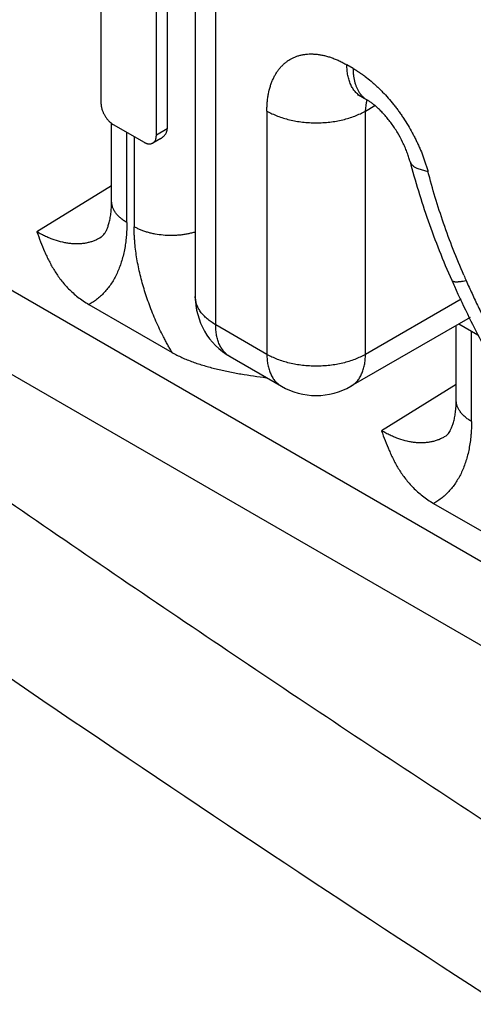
# Model space of a CAD drawing. Header units: inches. Extents: x 0 to 34, y 0 to 22.
# Tile 14 of 119: x 2.919 to 3.021, y 17.059 to 17.282. Entities that reach past the tile are written whole.
import ezdxf

# ---------------------------------------------------------------- set-up
doc = ezdxf.new("R2010")
doc.units = ezdxf.units.IN
doc.header["$LTSCALE"] = 1.87
doc.header["$MEASUREMENT"] = 0
doc.layers.get('0').update_dxf_attribs({"linetype": 'CONTINUOUS'})

msp = doc.modelspace()

# ---------------------------------------------------------------- linework, layer by layer
at = {"color": 7, "linetype": 'CONTINUOUS'}
for p, q in [((2.9582233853, 17.4156861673), (2.9582233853, 17.2190582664)), ((2.9628358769, 17.2126287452), (2.9628358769, 17.4092566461)), ((2.936890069, 17.3849301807), (2.936890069, 17.2627810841)), ((2.951855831, 17.3791048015), (2.951855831, 17.256955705)), ((2.9494175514, 17.2555478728), (2.9494175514, 17.3776969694)), ((3.0643789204, 17.1350459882), (2.8110453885, 17.2813175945)), ((2.9939179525, 17.2706397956), (2.9925260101, 17.2714434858)), ((2.8029852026, 17.2670262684), (3.056318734, 17.1207546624)), ((2.9957871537, 17.2642350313), (2.9949027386, 17.2646534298)), ((2.9957871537, 17.2642350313), (2.9971790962, 17.2634313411)), ((2.9969389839, 17.26294051), (2.9971156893, 17.2634884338)), ((2.9744307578, 17.2609975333), (2.9744307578, 17.2059340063)), ((2.9967018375, 17.2609975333), (2.9969389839, 17.26294051)), ((2.9967018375, 17.2609975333), (2.998832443, 17.2622277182)), ((2.9967018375, 17.2059340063), (2.9967018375, 17.2609975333)), ((2.9392949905, 17.2582071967), (2.939673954, 17.2579592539)), ((2.9392952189, 17.2405909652), (2.9392952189, 17.2582091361)), ((2.939673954, 17.2579592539), (2.9466336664, 17.2539408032)), ((2.951855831, 17.256955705), (2.9494175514, 17.2555478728)), ((2.9427545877, 17.2357688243), (2.9427545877, 17.2561805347)), ((2.9443881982, 17.2552373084), (2.9443881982, 17.2348255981)), ((2.9504218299, 17.2547963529), (2.9486022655, 17.2537457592)), ((3.0085266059, 17.2479642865), (3.0108566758, 17.2473155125)), ((2.9392952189, 17.2440932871), (2.9224007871, 17.2336574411)), ((2.9369373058, 17.2324612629), (2.9366038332, 17.2322587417)), ((2.9369373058, 17.2324612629), (2.9375565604, 17.2330664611)), ((2.9341718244, 17.2172282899), (2.9529709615, 17.2063739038)), ((3.0183603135, 17.2184393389), (2.9967018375, 17.2059340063)), ((3.0204256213, 17.2143063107), (2.9934406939, 17.1987255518)), ((2.9744307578, 17.2059340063), (2.9628358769, 17.2126287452)), ((3.017243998, 17.1955843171), (3.017243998, 17.2124692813)), ((3.0178519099, 17.212820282), (3.0221281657, 17.2103512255)), ((3.0207033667, 17.1907621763), (3.0207033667, 17.2111738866)), ((2.9660970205, 17.2054202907), (2.9776919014, 17.1987255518)), ((3.017243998, 17.199086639), (3.0003495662, 17.1886507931)), ((3.0148860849, 17.1874546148), (3.0145526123, 17.1872520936)), ((3.0148860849, 17.1874546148), (3.0155053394, 17.188059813)), ((3.0121206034, 17.1722216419), (3.0309197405, 17.1613672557))]:
    msp.add_line(p, q, dxfattribs=at)
for centre, radius, start, end in [((3.177638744, 17.2925627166), 0.1729106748, 203.4114627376, 203.8448267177), ((3.2147119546, 17.3104563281), 0.2170169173, 203.8448107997, 204.2421725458), ((3.2172287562, 17.311596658), 0.2197799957, 204.2438381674, 206.2986712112), ((2.9739720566, 17.2190588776), 0.0157487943, 180.0054700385, 239.9977821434), ((2.9855662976, 17.2123635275), 0.0157480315, 239.9992004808, 300.000000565)]:
    msp.add_arc(centre, radius, start, end, dxfattribs=at)
for points, knots in [([(2.9744307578, 17.2609975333), (2.9744307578, 17.2611674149), (2.974434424, 17.2615051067), (2.9744506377, 17.2620082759), (2.9744773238, 17.2625046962), (2.9745270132, 17.2631527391), (2.9746157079, 17.2639441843), (2.9748138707, 17.2651582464), (2.9750997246, 17.2663221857), (2.9754774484, 17.2674219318), (2.9757973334, 17.2681951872), (2.9761560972, 17.2689271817), (2.9765542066, 17.269615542), (2.97699139, 17.2702578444), (2.9774669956, 17.2708519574), (2.9779799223, 17.2713961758), (2.9785286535, 17.2718893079), (2.9791113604, 17.2723306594), (2.9797258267, 17.2727202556), (2.9803701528, 17.273058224), (2.9810437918, 17.27334212), (2.9817454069, 17.2735704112), (2.9824734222, 17.2737419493), (2.9832259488, 17.2738562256), (2.9840008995, 17.2739133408), (2.984796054, 17.2739139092), (2.9856092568, 17.2738592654), (2.9864387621, 17.2737504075), (2.9872826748, 17.2735858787), (2.9881391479, 17.2733653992), (2.9890061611, 17.2730890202), (2.9898815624, 17.2727574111), (2.9906113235, 17.2724382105), (2.9911974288, 17.2721570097), (2.9916407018, 17.2719317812), (2.9920845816, 17.2716941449), (2.9923788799, 17.2715284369), (2.9925260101, 17.2714434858)], [0, 0, 0, 0, 0.0189250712, 0.0376181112, 0.0560790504, 0.0743019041, 0.1100185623, 0.1447571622, 0.2113030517, 0.2431964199, 0.2742295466, 0.3044626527, 0.3339445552, 0.3627404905, 0.3909363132, 0.4186361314, 0.4459579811, 0.4730279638, 0.499973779, 0.5269190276, 0.5539891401, 0.5813131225, 0.609017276, 0.6372184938, 0.6660186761, 0.6955008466, 0.7257268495, 0.7567508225, 0.788640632, 0.821450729, 0.8552188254, 0.8899643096, 0.9256883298, 0.9439145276, 0.9623783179, 0.9810735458, 1, 1, 1, 1]), ([(2.9957871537, 17.2642350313), (2.9956582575, 17.2643094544), (2.9954061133, 17.2644698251), (2.9950483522, 17.2647425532), (2.9947114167, 17.2650469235), (2.9943961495, 17.2653821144), (2.994103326, 17.265747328), (2.9938337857, 17.2661417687), (2.9935881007, 17.2665644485), (2.9932889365, 17.2671723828), (2.9929791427, 17.2680013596), (2.9927634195, 17.268884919), (2.992641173, 17.2696325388), (2.9925513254, 17.2704265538), (2.9925260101, 17.2710339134), (2.9925260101, 17.2714434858)], [0, 0, 0, 0, 0.0539085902, 0.1080768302, 0.1627539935, 0.2181764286, 0.2745661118, 0.3321294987, 0.3910509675, 0.4514886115, 0.5773711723, 0.7106688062, 0.7802166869, 0.8516553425, 1, 1, 1, 1]), ([(2.9939179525, 17.2706397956), (2.9940326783, 17.2705735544), (2.9942620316, 17.2704384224), (2.9946043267, 17.270229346), (2.9949464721, 17.2700131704), (2.9954040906, 17.2697140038), (2.9959747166, 17.2693220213), (2.996886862, 17.2686548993), (2.997783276, 17.2679375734), (2.9986623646, 17.2671744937), (2.9993197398, 17.2665733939), (2.9999695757, 17.2659485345), (3.0008287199, 17.2650801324), (3.0018766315, 17.2639392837), (3.0028774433, 17.2627399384), (3.0036532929, 17.2617430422), (3.0042234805, 17.2609759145), (3.0047792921, 17.2601930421), (3.0055004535, 17.2591280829), (3.006359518, 17.2577638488), (3.0071579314, 17.2563619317), (3.0077590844, 17.2552207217), (3.0081902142, 17.2543574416), (3.0086013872, 17.2534877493), (3.0091201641, 17.2523241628), (3.0095968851, 17.2511497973), (3.0100293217, 17.2499676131), (3.010279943, 17.2492293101), (3.0104687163, 17.2486389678), (3.0106040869, 17.2481975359), (3.0107337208, 17.2477566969), (3.010816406, 17.247462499), (3.0108566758, 17.2473155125)], [0, 0, 0, 0, 0.0134757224, 0.0270771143, 0.040798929, 0.0546425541, 0.0826899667, 0.1112078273, 0.169582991, 0.1994036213, 0.2296113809, 0.2601828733, 0.2910982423, 0.3538616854, 0.4176921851, 0.4499343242, 0.4823509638, 0.5149123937, 0.5475907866, 0.6131728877, 0.6788493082, 0.7116454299, 0.7443716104, 0.7769980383, 0.8094928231, 0.873957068, 0.9058700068, 0.9375311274, 0.9532592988, 0.9689150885, 0.9844972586, 1, 1, 1, 1]), ([(2.9939179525, 17.2706397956), (2.9939179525, 17.2703644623), (2.9939331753, 17.2698225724), (2.9940038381, 17.2690262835), (2.9941215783, 17.2682633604), (2.9942860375, 17.2675376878), (2.9944970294, 17.2668528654), (2.9947533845, 17.2662118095), (2.9950539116, 17.2656171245), (2.9952865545, 17.2652476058), (2.995409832, 17.2650722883)], [0, 0, 0, 0, 0.1411525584, 0.2777281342, 0.4095753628, 0.5366055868, 0.6588489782, 0.7765644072, 0.8901259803, 1, 1, 1, 1]), ([(2.995409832, 17.2650722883), (2.9955295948, 17.2649019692), (2.9957832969, 17.2645766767), (2.9962090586, 17.2641356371), (2.9966730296, 17.2637499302), (2.9970071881, 17.2635305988), (2.9971790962, 17.2634313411)], [0, 0, 0, 0, 0.2569313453, 0.5080090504, 0.7550448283, 1, 1, 1, 1]), ([(3.0067836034, 17.2496573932), (3.0066868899, 17.2500054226), (3.0064702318, 17.2507143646), (3.0060886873, 17.2517831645), (3.0057194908, 17.2526847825), (3.0053933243, 17.2534117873), (3.0048681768, 17.2545169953), (3.0041821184, 17.2557774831), (3.003310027, 17.2571608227), (3.0026201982, 17.2581556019), (3.0020186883, 17.2589466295), (3.0015267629, 17.2595495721), (3.0011577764, 17.2599809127), (3.0007875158, 17.2603938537), (3.0004176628, 17.2607872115), (3.0000499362, 17.2611598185), (2.9996860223, 17.261510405), (2.9993279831, 17.2618379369), (2.9989782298, 17.2621416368), (2.9986391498, 17.2624206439), (2.9983131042, 17.2626741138), (2.9980024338, 17.2629013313), (2.997709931, 17.2631024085), (2.9974382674, 17.2632774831), (2.9972628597, 17.2633829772), (2.9971790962, 17.2634313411)], [0, 0, 0, 0, 0.0632394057, 0.1297241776, 0.1986191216, 0.233746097, 0.2692151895, 0.4128368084, 0.4845992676, 0.5554474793, 0.624701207, 0.6585164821, 0.6916715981, 0.7240688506, 0.7556082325, 0.7861893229, 0.8157113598, 0.8440657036, 0.8711343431, 0.8967972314, 0.9209332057, 0.9434261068, 0.9641722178, 0.9830663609, 1, 1, 1, 1]), ([(2.936890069, 17.2627810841), (2.936890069, 17.2627324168), (2.9368923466, 17.2626340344), (2.9369011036, 17.2624853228), (2.936914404, 17.2623341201), (2.9369329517, 17.2621807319), (2.9369570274, 17.2620253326), (2.9369967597, 17.2618141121), (2.9370605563, 17.2615467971), (2.9371587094, 17.2612254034), (2.9372781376, 17.2609037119), (2.9374172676, 17.260584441), (2.9375740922, 17.2602699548), (2.9377461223, 17.2599619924), (2.9379319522, 17.2596625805), (2.9381317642, 17.2593749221), (2.9384125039, 17.2590147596), (2.9387885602, 17.2586105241), (2.939123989, 17.2583310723), (2.9392949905, 17.2582071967)], [0, 0, 0, 0, 0.027363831, 0.0553129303, 0.0837482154, 0.1126945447, 0.1421694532, 0.172149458, 0.233521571, 0.2965787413, 0.3609835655, 0.4263527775, 0.4923034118, 0.5584942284, 0.6246251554, 0.6903642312, 0.7553242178, 0.8812749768, 1, 1, 1, 1]), ([(2.9744307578, 17.2609975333), (2.9748033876, 17.2607823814), (2.975585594, 17.2603752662), (2.9768270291, 17.2598456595), (2.9781525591, 17.2593883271), (2.979548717, 17.2590086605), (2.9810019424, 17.2587093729), (2.982498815, 17.2584937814), (2.9840251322, 17.2583635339), (2.9855662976, 17.2583196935), (2.9871074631, 17.2583635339), (2.9886337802, 17.2584937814), (2.9901306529, 17.2587093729), (2.9915838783, 17.2590086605), (2.9929800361, 17.2593883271), (2.9943055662, 17.2598456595), (2.9955470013, 17.2603752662), (2.9963292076, 17.2607823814), (2.9967018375, 17.2609975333)], [0, 0, 0, 0, 0.0557714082, 0.1141471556, 0.1747938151, 0.2373726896, 0.3015541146, 0.3669881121, 0.4332792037, 0.5, 0.5667207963, 0.6330118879, 0.6984458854, 0.7626273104, 0.8252061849, 0.8858528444, 0.9442285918, 1, 1, 1, 1]), ([(2.9504218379, 17.2547963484), (2.9505231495, 17.2548548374), (2.9507194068, 17.2549811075), (2.9509918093, 17.2551981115), (2.9512369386, 17.255440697), (2.9514497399, 17.2557073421), (2.9516247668, 17.2559958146), (2.9517342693, 17.2562526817), (2.9517968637, 17.256464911), (2.9518419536, 17.2566804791), (2.951855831, 17.2568458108), (2.951855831, 17.256955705)], [0, 0, 0, 0, 0.1293822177, 0.2576130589, 0.3845257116, 0.5100066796, 0.6339803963, 0.7566079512, 0.8175944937, 0.8784578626, 1, 1, 1, 1]), ([(2.9486022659, 17.2537457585), (2.948667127, 17.2537825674), (2.9487925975, 17.2538668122), (2.9489597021, 17.2540247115), (2.9491030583, 17.2542144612), (2.9492200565, 17.2544344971), (2.9492936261, 17.2546377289), (2.9493395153, 17.2548118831), (2.9493678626, 17.2549500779), (2.9493896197, 17.2550933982), (2.9494049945, 17.2552412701), (2.9494150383, 17.2553932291), (2.9494175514, 17.2554959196), (2.9494175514, 17.2555478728)], [0, 0, 0, 0, 0.1077826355, 0.2173489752, 0.3307671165, 0.449932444, 0.5761743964, 0.6421859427, 0.7101174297, 0.7799511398, 0.8516057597, 0.9249152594, 1, 1, 1, 1]), ([(2.9466336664, 17.2539408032), (2.9466786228, 17.253914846), (2.9467687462, 17.2538657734), (2.9469052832, 17.2537987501), (2.9470409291, 17.2537385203), (2.9471758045, 17.2536862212), (2.9473095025, 17.2536422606), (2.9474830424, 17.2535957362), (2.9476955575, 17.2535588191), (2.9479442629, 17.2535508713), (2.9481801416, 17.253579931), (2.9484007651, 17.2536443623), (2.9485373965, 17.2537089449), (2.9486022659, 17.2537457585)], [0, 0, 0, 0, 0.0751139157, 0.1484173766, 0.220032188, 0.2897977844, 0.3576453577, 0.4235679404, 0.5496658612, 0.6688003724, 0.7823262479, 0.8920759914, 1, 1, 1, 1]), ([(3.0067724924, 17.2496988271), (3.0073594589, 17.2474326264), (3.0086408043, 17.242894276), (3.0108578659, 17.2361321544), (3.0133752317, 17.2293893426), (3.0152396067, 17.2249403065), (3.0162187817, 17.2227249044)], [0, 0, 0, 0, 0.2454752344, 0.4943199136, 0.7460138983, 1, 1, 1, 1]), ([(3.0067838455, 17.2496574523), (3.0068077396, 17.2495714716), (3.0068688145, 17.2494010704), (3.0069977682, 17.2491576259), (3.007164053, 17.2489258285), (3.0073308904, 17.2487454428), (3.0074812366, 17.2486074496), (3.0076482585, 17.2484694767), (3.0078803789, 17.2483052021), (3.0081893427, 17.2481242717), (3.0084107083, 17.2480162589), (3.0085266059, 17.2479642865)], [0, 0, 0, 0, 0.106703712, 0.2155526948, 0.3283894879, 0.4468473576, 0.5086376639, 0.572313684, 0.7057781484, 0.8481246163, 1, 1, 1, 1]), ([(2.8106296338, 17.247010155), (2.8275685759, 17.234772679), (2.8614745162, 17.2105525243), (2.9125672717, 17.1748880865), (2.9637301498, 17.1400075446), (3.0149526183, 17.105919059), (3.0662247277, 17.0726289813), (3.1175369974, 17.0401437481), (3.168878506, 17.0084693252), (3.2032361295, 16.9878264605), (3.2204170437, 16.9776429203)], [0, 0, 0, 0, 0.1277953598, 0.2548150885, 0.3810436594, 0.5064691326, 0.631084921, 0.754884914, 0.8778601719, 1, 1, 1, 1]), ([(3.0189629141, 17.2238598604), (3.0172960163, 17.2277097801), (3.0150190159, 17.2335429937), (3.0124663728, 17.2414205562), (3.0113631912, 17.2453543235), (3.0108566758, 17.2473155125)], [0, 0, 0, 0, 0.5067143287, 0.7553513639, 1, 1, 1, 1]), ([(2.9375565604, 17.2330664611), (2.9376524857, 17.2331943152), (2.9377945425, 17.233407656), (2.9379742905, 17.2337232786), (2.9381800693, 17.2341293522), (2.938374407, 17.2345960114), (2.9385561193, 17.2351212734), (2.9386931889, 17.2355760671), (2.9388219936, 17.2360721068), (2.9389399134, 17.236608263), (2.9390442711, 17.2371833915), (2.9391325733, 17.237796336), (2.9392035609, 17.2384458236), (2.9392749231, 17.239380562), (2.9392952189, 17.240100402), (2.9392952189, 17.2405909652)], [0, 0, 0, 0, 0.0612059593, 0.0979380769, 0.1390530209, 0.2354596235, 0.2911907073, 0.3518506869, 0.4172948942, 0.4873899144, 0.5620154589, 0.641070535, 0.7244750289, 0.8121517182, 1, 1, 1, 1]), ([(2.9427545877, 17.2357688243), (2.942488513, 17.2359224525), (2.9421034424, 17.2361667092), (2.9416213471, 17.2365228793), (2.9412868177, 17.2367965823), (2.9409758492, 17.2370794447), (2.9406894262, 17.2373708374), (2.9404282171, 17.2376700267), (2.9401184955, 17.2380727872), (2.9398553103, 17.2384940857), (2.9396460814, 17.2389298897), (2.9395186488, 17.239257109), (2.9394191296, 17.2395876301), (2.9393477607, 17.23992067), (2.9393047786, 17.2402553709), (2.9392952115, 17.2404793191), (2.939295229, 17.2405909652)], [0, 0, 0, 0, 0.1483482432, 0.2197845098, 0.2893268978, 0.3569513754, 0.4226578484, 0.4865058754, 0.5485905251, 0.6678735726, 0.7254361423, 0.7818263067, 0.8372492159, 0.8919259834, 0.9460928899, 1, 1, 1, 1]), ([(2.9427545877, 17.2357688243), (2.9427545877, 17.2354976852), (2.9427488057, 17.2349587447), (2.9427228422, 17.234155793), (2.9426797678, 17.2333637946), (2.9425994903, 17.2323303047), (2.942456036, 17.2310687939), (2.9422117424, 17.2295973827), (2.9418966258, 17.2281828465), (2.9415115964, 17.226828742), (2.9410582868, 17.22553793), (2.9405388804, 17.2243126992), (2.9399566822, 17.2231546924), (2.9393113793, 17.2220674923), (2.9386031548, 17.2210551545), (2.9378330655, 17.2201212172), (2.9370029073, 17.2192685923), (2.9362612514, 17.2186259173), (2.9356417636, 17.2181552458), (2.9351649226, 17.2178241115), (2.9346755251, 17.2175137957), (2.9343410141, 17.2173209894), (2.9341718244, 17.2172282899)], [0, 0, 0, 0, 0.0379351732, 0.0754007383, 0.1123917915, 0.148897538, 0.2204219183, 0.289949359, 0.3574853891, 0.4230739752, 0.4867973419, 0.5487728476, 0.6091376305, 0.6680029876, 0.7255050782, 0.7818236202, 0.8371764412, 0.8918104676, 0.9189457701, 0.9460004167, 0.9730084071, 1, 1, 1, 1]), ([(2.9582308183, 17.2336099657), (2.9579509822, 17.2335251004), (2.9573806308, 17.2333689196), (2.956506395, 17.2331767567), (2.9556086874, 17.2330250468), (2.9546929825, 17.2329149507), (2.9537649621, 17.2328468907), (2.952519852, 17.2328127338), (2.9509713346, 17.2328766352), (2.949447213, 17.2330808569), (2.9482663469, 17.2333286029), (2.9474149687, 17.2335525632), (2.9465966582, 17.2338148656), (2.945816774, 17.2341139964), (2.9450805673, 17.2344473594), (2.944612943, 17.2346958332), (2.9443881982, 17.2348255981)], [0, 0, 0, 0, 0.0615859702, 0.1244744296, 0.1884420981, 0.2532540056, 0.3186462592, 0.3843423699, 0.5155041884, 0.6445715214, 0.7076819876, 0.7695262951, 0.829892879, 0.888572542, 0.9453439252, 1, 1, 1, 1]), ([(2.9529709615, 17.2063739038), (2.9528017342, 17.2066620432), (2.9524674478, 17.2072407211), (2.9519783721, 17.2081154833), (2.9515018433, 17.2089964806), (2.9508845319, 17.2101780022), (2.950147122, 17.211667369), (2.9490463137, 17.2140664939), (2.9480608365, 17.2164968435), (2.9471967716, 17.2189470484), (2.9466146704, 17.2207751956), (2.9460954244, 17.222597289), (2.9454952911, 17.2249929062), (2.9450238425, 17.2273771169), (2.9446924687, 17.2297375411), (2.9445455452, 17.231183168), (2.9444638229, 17.2323236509), (2.9444204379, 17.2331657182), (2.9443942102, 17.2339987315), (2.9443881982, 17.2345510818), (2.9443881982, 17.2348255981)], [0, 0, 0, 0, 0.0333592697, 0.0667133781, 0.1000471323, 0.1333475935, 0.1997906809, 0.2659300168, 0.3968346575, 0.4614073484, 0.5252678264, 0.5883371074, 0.6505163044, 0.7717845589, 0.8307193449, 0.8884253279, 0.9168038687, 0.9448601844, 0.9725948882, 1, 1, 1, 1]), ([(2.9224007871, 17.2336574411), (2.9226713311, 17.2329149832), (2.9232188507, 17.2314269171), (2.9239601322, 17.2295829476), (2.9246151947, 17.2281218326), (2.9251471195, 17.2270297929), (2.9257252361, 17.2259467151), (2.9263569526, 17.2248750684), (2.9270494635, 17.2238177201), (2.9278099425, 17.2227780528), (2.9286456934, 17.2217602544), (2.9295634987, 17.2207691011), (2.9305701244, 17.219810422), (2.9316716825, 17.2188908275), (2.9328734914, 17.2180184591), (2.9337280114, 17.217484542), (2.9341718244, 17.2172282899)], [0, 0, 0, 0, 0.1145671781, 0.2298782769, 0.2880415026, 0.3466866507, 0.4059537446, 0.4659916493, 0.5269820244, 0.5891291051, 0.6526552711, 0.7178126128, 0.7848540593, 0.8540569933, 0.92569946, 1, 1, 1, 1]), ([(2.9366038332, 17.2322587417), (2.936371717, 17.2321242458), (2.935894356, 17.2318743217), (2.9351462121, 17.231560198), (2.9343669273, 17.2313070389), (2.933558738, 17.2311157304), (2.9327237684, 17.2309871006), (2.9318642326, 17.2309211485), (2.9309822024, 17.2309178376), (2.9300797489, 17.2309771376), (2.9291589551, 17.2310990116), (2.9278918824, 17.2313477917), (2.9266139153, 17.2317197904), (2.9253360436, 17.232202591), (2.9243569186, 17.2326291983), (2.9233737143, 17.2331137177), (2.922725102, 17.2334701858), (2.9224007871, 17.2336574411)], [0, 0, 0, 0, 0.0538512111, 0.108008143, 0.1626987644, 0.2181411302, 0.2745449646, 0.3321134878, 0.3910294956, 0.4514534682, 0.5135231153, 0.5773467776, 0.7105261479, 0.7800410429, 0.8514876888, 0.9248253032, 1, 1, 1, 1]), ([(3.016218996, 17.2227249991), (3.0162252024, 17.2227109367), (3.0162395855, 17.2226833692), (3.0162761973, 17.2226308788), (3.0163374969, 17.2225709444), (3.0164312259, 17.2225113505), (3.0165459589, 17.2224622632), (3.0166815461, 17.2224233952), (3.0168379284, 17.2223946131), (3.0170150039, 17.222375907), (3.0172126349, 17.2223673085), (3.0174306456, 17.2223688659), (3.0176687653, 17.222380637), (3.0179266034, 17.2224025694), (3.018203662, 17.2224345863), (3.0184994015, 17.2224766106), (3.0189303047, 17.2225479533), (3.0192611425, 17.2226133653), (3.0194870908, 17.2226616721)], [0, 0, 0, 0, 0.0135519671, 0.0273223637, 0.0562934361, 0.0884101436, 0.1247276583, 0.1659464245, 0.2125216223, 0.26474735, 0.3228130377, 0.3868393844, 0.4568949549, 0.5329568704, 0.6149444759, 0.7027591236, 0.7962895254, 1, 1, 1, 1]), ([(3.0194870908, 17.2226616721), (3.0199261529, 17.2216682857), (3.0208217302, 17.2196858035), (3.022213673, 17.2167299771), (3.0236560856, 17.2137898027), (3.0256463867, 17.2098911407), (3.027732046, 17.2060361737), (3.0299096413, 17.2022300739), (3.0315879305, 17.199401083), (3.0333092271, 17.1966004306), (3.035072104, 17.1938300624), (3.0368756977, 17.1910923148), (3.0393297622, 17.1874935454), (3.0424905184, 17.1830903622), (3.0457812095, 17.178808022), (3.0484804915, 17.1754693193), (3.050530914, 17.1730167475), (3.0526101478, 17.1706118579), (3.0554098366, 17.1674825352), (3.0589717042, 17.1637021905), (3.0626382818, 17.1600788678), (3.0656136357, 17.1572968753), (3.067853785, 17.1552789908), (3.0701099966, 17.1533219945), (3.0731214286, 17.1508090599), (3.0769147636, 17.1478282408), (3.0800286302, 17.1455836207), (3.0815912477, 17.144508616)], [0, 0, 0, 0, 0.0322512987, 0.0645944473, 0.0970144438, 0.1294954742, 0.194574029, 0.2271408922, 0.2597037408, 0.2922466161, 0.3247536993, 0.357208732, 0.389595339, 0.4540959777, 0.5181304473, 0.54993642, 0.5815822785, 0.6130536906, 0.6443348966, 0.706263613, 0.7672561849, 0.7973708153, 0.8272154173, 0.8567803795, 0.8860547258, 0.9436782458, 1, 1, 1, 1]), ([(2.7924284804, 17.219779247), (2.8094441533, 17.2074863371), (2.8435039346, 17.1831569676), (2.9117224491, 17.1355407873), (2.9971544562, 17.0779804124), (3.0833080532, 17.0227247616), (3.1523024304, 16.9801570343), (3.1868160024, 16.9594197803), (3.204074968, 16.9491899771)], [0, 0, 0, 0, 0.1277955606, 0.2548146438, 0.5064648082, 0.7548804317, 0.8778583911, 1, 1, 1, 1]), ([(2.9628358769, 17.2126287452), (2.9624807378, 17.2128337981), (2.9618048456, 17.2132622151), (2.9608808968, 17.2139773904), (2.9602054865, 17.2146238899), (2.9597346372, 17.2151630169), (2.9593215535, 17.215699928), (2.9589706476, 17.216261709), (2.9586914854, 17.2168427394), (2.9585213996, 17.2172789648), (2.9583885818, 17.2177195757), (2.9582934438, 17.2181635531), (2.9582362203, 17.2186097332), (2.9582234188, 17.2189082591), (2.9582233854, 17.2190570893)], [0, 0, 0, 0, 0.1485377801, 0.2893997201, 0.4225699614, 0.486414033, 0.5485117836, 0.6678328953, 0.725414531, 0.7818180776, 0.8372474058, 0.8919251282, 0.9460920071, 1, 1, 1, 1]), ([(3.0201967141, 17.2142230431), (3.0211730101, 17.212247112), (3.023186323, 17.2083204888), (3.0263800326, 17.2025207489), (3.0297444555, 17.1968169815), (3.0332710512, 17.1912226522), (3.0369518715, 17.1857505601), (3.0407787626, 17.1804135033), (3.0447427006, 17.1752238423), (3.0488346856, 17.1701940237), (3.0530458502, 17.1653364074), (3.0573664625, 17.1606623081), (3.0617869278, 17.1561827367), (3.0662982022, 17.1519083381), (3.0708915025, 17.147848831), (3.0755584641, 17.1440131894), (3.0802903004, 17.1404109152), (3.083509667, 17.1381512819), (3.0851277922, 17.1370639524)], [0, 0, 0, 0, 0.0648638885, 0.129845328, 0.1948307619, 0.2597274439, 0.3244449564, 0.3888925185, 0.4529772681, 0.5166069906, 0.5796923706, 0.6421509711, 0.703903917, 0.7648772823, 0.8250165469, 0.884278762, 0.9426246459, 1, 1, 1, 1]), ([(2.9660970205, 17.2054202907), (2.9659681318, 17.2054947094), (2.9657159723, 17.2056550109), (2.9653581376, 17.2059275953), (2.9650211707, 17.2062319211), (2.9647059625, 17.2065672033), (2.96441319, 17.2069325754), (2.9640495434, 17.2074648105), (2.9637384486, 17.2080495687), (2.9634799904, 17.2086757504), (2.9632484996, 17.2093530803), (2.96302631, 17.2102612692), (2.962868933, 17.2114190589), (2.9628358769, 17.2122186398), (2.9628358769, 17.2126287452)], [0, 0, 0, 0, 0.053907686, 0.1080737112, 0.1627501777, 0.2181780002, 0.2745799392, 0.3321600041, 0.4514785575, 0.5135755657, 0.5774193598, 0.7105906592, 0.8514561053, 1, 1, 1, 1]), ([(2.9529709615, 17.2063739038), (2.9533294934, 17.206166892), (2.9540680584, 17.2057676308), (2.9552170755, 17.2052165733), (2.9564155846, 17.2047035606), (2.9576567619, 17.2042272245), (2.9589348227, 17.2037856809), (2.9602446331, 17.2033771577), (2.9615816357, 17.2029996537), (2.9629418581, 17.202651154), (2.9643218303, 17.2023296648), (2.9661897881, 17.2019329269), (2.968556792, 17.2014950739), (2.9714283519, 17.201045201), (2.973356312, 17.2007843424), (2.9743241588, 17.2006606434)], [0, 0, 0, 0, 0.0558532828, 0.1132063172, 0.1718649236, 0.2316855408, 0.2925236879, 0.3542570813, 0.4167623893, 0.4799303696, 0.5436753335, 0.6079061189, 0.737544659, 0.8683655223, 1, 1, 1, 1]), ([(2.9744307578, 17.2059340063), (2.9744307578, 17.2055239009), (2.9744638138, 17.20472432), (2.9746211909, 17.2035665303), (2.9748433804, 17.2026583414), (2.9750748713, 17.2019810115), (2.9753333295, 17.2013548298), (2.9756444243, 17.2007700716), (2.9760080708, 17.2002378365), (2.9763008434, 17.1998724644), (2.9766160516, 17.1995371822), (2.9769530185, 17.1992328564), (2.9773108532, 17.198960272), (2.9775630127, 17.1987999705), (2.9776919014, 17.1987255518)], [0, 0, 0, 0, 0.1485438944, 0.2894093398, 0.4225806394, 0.486424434, 0.5485214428, 0.6678399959, 0.7254200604, 0.7818219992, 0.8372498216, 0.8919262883, 0.9460923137, 1, 1, 1, 1]), ([(2.9967018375, 17.2059340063), (2.9963287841, 17.20571861), (2.995546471, 17.2053111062), (2.9943050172, 17.2047816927), (2.9929799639, 17.2043249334), (2.9915841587, 17.2039451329), (2.9901307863, 17.203645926), (2.9886337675, 17.2034301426), (2.9871074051, 17.2032998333), (2.9855662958, 17.2032562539), (2.9840251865, 17.2032998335), (2.9824988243, 17.2034301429), (2.9810018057, 17.2036459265), (2.9795484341, 17.2039451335), (2.9781526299, 17.2043249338), (2.9768275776, 17.2047816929), (2.9755861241, 17.2053111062), (2.9748038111, 17.20571861), (2.9744307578, 17.2059340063)], [0, 0, 0, 0, 0.0558345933, 0.1141823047, 0.1747832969, 0.2373540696, 0.3015494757, 0.3669930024, 0.4332828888, 0.5000000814, 0.5667172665, 0.6330071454, 0.6984506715, 0.7626460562, 0.8252167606, 0.8858177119, 0.944165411, 1, 1, 1, 1]), ([(2.9934406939, 17.1987255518), (2.9935693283, 17.1987998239), (2.9938211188, 17.1989600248), (2.9941785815, 17.1992325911), (2.9945156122, 17.1995370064), (2.9948311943, 17.1998723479), (2.995124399, 17.2002377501), (2.9954883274, 17.2007699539), (2.9957993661, 17.2013547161), (2.9960578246, 17.2019808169), (2.9962893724, 17.2026584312), (2.9964643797, 17.2033754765), (2.9965866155, 17.2041230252), (2.9966764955, 17.2049170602), (2.9967018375, 17.2055244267), (2.9967018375, 17.2059340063)], [0, 0, 0, 0, 0.0537998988, 0.1079370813, 0.1626357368, 0.2181070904, 0.274548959, 0.3321468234, 0.4514469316, 0.5135275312, 0.5773720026, 0.7106603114, 0.7802092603, 0.8516506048, 1, 1, 1, 1]), ([(3.0155053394, 17.188059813), (3.0156012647, 17.1881876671), (3.0157433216, 17.188401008), (3.0159230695, 17.1887166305), (3.0161288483, 17.1891227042), (3.0163231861, 17.1895893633), (3.0165048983, 17.1901146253), (3.0166419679, 17.190569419), (3.0167707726, 17.1910654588), (3.0168886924, 17.1916016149), (3.0169930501, 17.1921767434), (3.0170813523, 17.1927896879), (3.0171523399, 17.1934391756), (3.0172237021, 17.1943739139), (3.017243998, 17.195093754), (3.017243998, 17.1955843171)], [0, 0, 0, 0, 0.0612059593, 0.0979380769, 0.1390530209, 0.2354596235, 0.2911907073, 0.3518506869, 0.4172948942, 0.4873899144, 0.5620154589, 0.641070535, 0.7244750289, 0.8121517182, 1, 1, 1, 1]), ([(3.0207033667, 17.1907621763), (3.020437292, 17.1909158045), (3.0200522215, 17.1911600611), (3.0195701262, 17.1915162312), (3.0192355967, 17.1917899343), (3.0189246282, 17.1920727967), (3.0186382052, 17.1923641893), (3.0183769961, 17.1926633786), (3.0180672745, 17.1930661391), (3.0178040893, 17.1934874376), (3.0175948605, 17.1939232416), (3.0174674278, 17.194250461), (3.0173679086, 17.194580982), (3.0172965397, 17.1949140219), (3.0172535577, 17.1952487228), (3.0172439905, 17.195472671), (3.017244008, 17.1955843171)], [0, 0, 0, 0, 0.1483482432, 0.2197845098, 0.2893268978, 0.3569513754, 0.4226578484, 0.4865058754, 0.5485905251, 0.6678735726, 0.7254361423, 0.7818263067, 0.8372492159, 0.8919259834, 0.9460928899, 1, 1, 1, 1]), ([(3.0207033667, 17.1907621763), (3.0207033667, 17.1904910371), (3.0206975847, 17.1899520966), (3.0206716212, 17.1891491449), (3.0206285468, 17.1883571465), (3.0205482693, 17.1873236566), (3.020404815, 17.1860621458), (3.0201605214, 17.1845907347), (3.0198454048, 17.1831761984), (3.0194603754, 17.1818220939), (3.0190070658, 17.1805312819), (3.0184876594, 17.1793060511), (3.0179054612, 17.1781480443), (3.0172601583, 17.1770608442), (3.0165519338, 17.1760485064), (3.0157818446, 17.1751145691), (3.0149516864, 17.1742619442), (3.0142100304, 17.1736192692), (3.0135905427, 17.1731485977), (3.0131137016, 17.1728174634), (3.0126243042, 17.1725071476), (3.0122897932, 17.1723143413), (3.0121206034, 17.1722216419)], [0, 0, 0, 0, 0.0379351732, 0.0754007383, 0.1123917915, 0.148897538, 0.2204219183, 0.289949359, 0.3574853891, 0.4230739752, 0.4867973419, 0.5487728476, 0.6091376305, 0.6680029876, 0.7255050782, 0.7818236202, 0.8371764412, 0.8918104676, 0.9189457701, 0.9460004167, 0.9730084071, 1, 1, 1, 1]), ([(3.0003495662, 17.1886507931), (3.0006201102, 17.1879083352), (3.0011676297, 17.186420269), (3.0019089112, 17.1845762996), (3.0025639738, 17.1831151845), (3.0030958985, 17.1820231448), (3.0036740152, 17.180940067), (3.0043057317, 17.1798684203), (3.0049982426, 17.178811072), (3.0057587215, 17.1777714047), (3.0065944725, 17.1767536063), (3.0075122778, 17.175762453), (3.0085189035, 17.1748037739), (3.0096204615, 17.1738841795), (3.0108222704, 17.173011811), (3.0116767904, 17.1724778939), (3.0121206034, 17.1722216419)], [0, 0, 0, 0, 0.1145671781, 0.2298782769, 0.2880415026, 0.3466866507, 0.4059537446, 0.4659916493, 0.5269820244, 0.5891291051, 0.6526552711, 0.7178126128, 0.7848540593, 0.8540569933, 0.92569946, 1, 1, 1, 1]), ([(3.0145526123, 17.1872520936), (3.014320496, 17.1871175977), (3.0138431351, 17.1868676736), (3.0130949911, 17.1865535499), (3.0123157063, 17.1863003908), (3.011507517, 17.1861090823), (3.0106725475, 17.1859804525), (3.0098130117, 17.1859145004), (3.0089309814, 17.1859111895), (3.008028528, 17.1859704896), (3.0071077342, 17.1860923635), (3.0058406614, 17.1863411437), (3.0045626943, 17.1867131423), (3.0032848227, 17.1871959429), (3.0023056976, 17.1876225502), (3.0013224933, 17.1881070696), (3.0006738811, 17.1884635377), (3.0003495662, 17.1886507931)], [0, 0, 0, 0, 0.0538512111, 0.108008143, 0.1626987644, 0.2181411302, 0.2745449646, 0.3321134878, 0.3910294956, 0.4514534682, 0.5135231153, 0.5773467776, 0.7105261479, 0.7800410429, 0.8514876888, 0.9248253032, 1, 1, 1, 1]), ([(2.675510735, 17.1482002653), (2.694563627, 17.1344355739), (2.7327048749, 17.1072273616), (2.8091082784, 17.0541191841), (2.8859432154, 17.0027918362), (2.9631790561, 16.9533106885), (3.0209385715, 16.9173512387), (3.0787264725, 16.8824174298), (3.136528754, 16.8485176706), (3.1943312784, 16.8156605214), (3.2521196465, 16.7838539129), (3.3098800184, 16.7531055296), (3.3865191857, 16.7136926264), (3.4633602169, 16.6762466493), (3.5403608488, 16.6408407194), (3.5787982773, 16.6238682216), (3.5979983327, 16.6155674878)], [0, 0, 0, 0, 0.0660689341, 0.1316882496, 0.2615409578, 0.3257647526, 0.3895133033, 0.4527820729, 0.5155665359, 0.5778624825, 0.6396662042, 0.7009743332, 0.7617842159, 0.8818994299, 0.9412036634, 1, 1, 1, 1]), ([(2.6723798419, 17.143603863), (2.691447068, 17.1298288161), (2.7296170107, 17.1026001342), (2.8060778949, 17.0494520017), (2.8829706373, 16.9980860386), (2.9602645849, 16.9485676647), (3.0180675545, 16.9125811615), (3.0758989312, 16.8776210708), (3.1337446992, 16.8436958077), (3.1915907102, 16.8108139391), (3.2494225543, 16.7789834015), (3.3072263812, 16.7482118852), (3.3839232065, 16.7087693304), (3.4608220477, 16.6712951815), (3.5378806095, 16.6358626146), (3.5763469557, 16.6188773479), (3.5955614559, 16.6105703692)], [0, 0, 0, 0, 0.0660689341, 0.1316882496, 0.2615409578, 0.3257647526, 0.3895133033, 0.4527820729, 0.5155665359, 0.5778624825, 0.6396662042, 0.7009743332, 0.7617842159, 0.8818994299, 0.9412036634, 1, 1, 1, 1]), ([(3.5345551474, 16.5753460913), (3.5153406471, 16.5836530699), (3.476874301, 16.6006383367), (3.3998157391, 16.6360709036), (3.322916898, 16.6735450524), (3.2462200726, 16.7129876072), (3.1884162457, 16.7437591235), (3.1305844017, 16.7755896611), (3.0727383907, 16.8084715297), (3.0148926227, 16.8423967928), (2.957061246, 16.8773568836), (2.8992582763, 16.9133433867), (2.8219643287, 16.9628617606), (2.7450715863, 17.0142277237), (2.6686107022, 17.0673758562), (2.6304407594, 17.0946045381), (2.6113735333, 17.108379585)], [0, 0, 0, 0, 0.0587963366, 0.1181005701, 0.2382157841, 0.2990256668, 0.3603337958, 0.4221375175, 0.4844334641, 0.5472179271, 0.6104866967, 0.6742352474, 0.7384590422, 0.8683117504, 0.9339310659, 1, 1, 1, 1]), ([(2.6026092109, 17.1004851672), (2.6216910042, 17.0866995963), (2.6598901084, 17.059450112), (2.7364094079, 17.0062613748), (2.8133608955, 16.9548561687), (2.8907138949, 16.9052999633), (2.9485610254, 16.8692859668), (3.0064365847, 16.8342991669), (3.0643265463, 16.8003479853), (3.122216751, 16.7674409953), (3.180092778, 16.7355861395), (3.2379407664, 16.704791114), (3.3146961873, 16.6653184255), (3.3916537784, 16.6278156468), (3.4687712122, 16.5923560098), (3.5072669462, 16.5753577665), (3.5264961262, 16.5670444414)], [0, 0, 0, 0, 0.0660689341, 0.1316882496, 0.2615409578, 0.3257647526, 0.3895133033, 0.4527820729, 0.5155665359, 0.5778624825, 0.6396662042, 0.7009743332, 0.7617842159, 0.8818994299, 0.9412036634, 1, 1, 1, 1]), ([(2.5907110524, 17.0894974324), (2.6098140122, 17.0756965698), (2.6480554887, 17.048416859), (2.7246596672, 16.9951691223), (2.8016965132, 16.943706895), (2.8791353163, 16.8940957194), (2.9370466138, 16.8580417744), (2.9949863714, 16.8230161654), (3.0529405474, 16.7890273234), (3.1108949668, 16.7560838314), (3.1688351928, 16.7241936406), (3.226747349, 16.6933644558), (3.3035879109, 16.6538479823), (3.380630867, 16.6163036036), (3.4578338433, 16.580804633), (3.4963722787, 16.5637875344), (3.5156227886, 16.5554649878)], [0, 0, 0, 0, 0.0660689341, 0.1316882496, 0.2615409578, 0.3257647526, 0.3895133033, 0.4527820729, 0.5155665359, 0.5778624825, 0.6396662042, 0.7009743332, 0.7617842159, 0.8818994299, 0.9412036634, 1, 1, 1, 1]), ([(3.5086790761, 16.5406959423), (3.4893848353, 16.5490373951), (3.4507596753, 16.5660916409), (3.3733824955, 16.6016663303), (3.2764623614, 16.6488935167), (3.1801560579, 16.699316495), (3.1030413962, 16.7417645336), (3.0449570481, 16.7747837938), (2.9868720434, 16.808847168), (2.9091526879, 16.8558254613), (2.812096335, 16.9171429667), (2.7159373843, 16.9813831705), (2.6391618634, 17.0347544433), (2.6008340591, 17.0620968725), (2.5816873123, 17.0759293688)], [0, 0, 0, 0, 0.0587979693, 0.1181001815, 0.2382129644, 0.3603308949, 0.4221363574, 0.4844332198, 0.5472171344, 0.6104848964, 0.7384544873, 0.8683079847, 0.9339278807, 1, 1, 1, 1]), ([(2.5838382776, 17.0646254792), (2.6029640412, 17.0508274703), (2.6412494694, 17.023552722), (2.7179387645, 16.9703115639), (2.8139878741, 16.9062235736), (2.929882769, 16.8330844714), (3.0458924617, 16.7640496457), (3.161897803, 16.6991722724), (3.2777931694, 16.6385296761), (3.374593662, 16.591379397), (3.4518753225, 16.5558560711), (3.4904529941, 16.5388240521), (3.5097235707, 16.53049283)], [0, 0, 0, 0, 0.066062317, 0.1316734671, 0.2615130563, 0.3894740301, 0.5155201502, 0.6396226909, 0.7617497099, 0.8818778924, 0.9411902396, 1, 1, 1, 1]), ([(2.58207782, 17.0621806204), (2.6013072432, 17.0482883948), (2.6398025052, 17.0208276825), (2.7169176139, 16.9672249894), (2.7944709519, 16.9154181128), (2.8724316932, 16.8654730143), (2.9307365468, 16.8291744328), (2.9890723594, 16.7939098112), (3.0474250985, 16.7596876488), (3.1057805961, 16.7265165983), (3.1641244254, 16.6944046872), (3.2224427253, 16.6633596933), (3.2998279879, 16.6235635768), (3.3774211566, 16.5857515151), (3.455179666, 16.5499973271), (3.4939975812, 16.5328568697), (3.5133882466, 16.5244737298)], [0, 0, 0, 0, 0.0660499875, 0.1316525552, 0.2614785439, 0.3256925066, 0.3894336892, 0.4526976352, 0.5154798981, 0.577776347, 0.6395833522, 0.7008976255, 0.7617166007, 0.8818592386, 0.9411819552, 1, 1, 1, 1])]:
    msp.add_open_spline(points, degree=3, knots=knots, dxfattribs=at)

doc.saveas('drawing.dxf')
